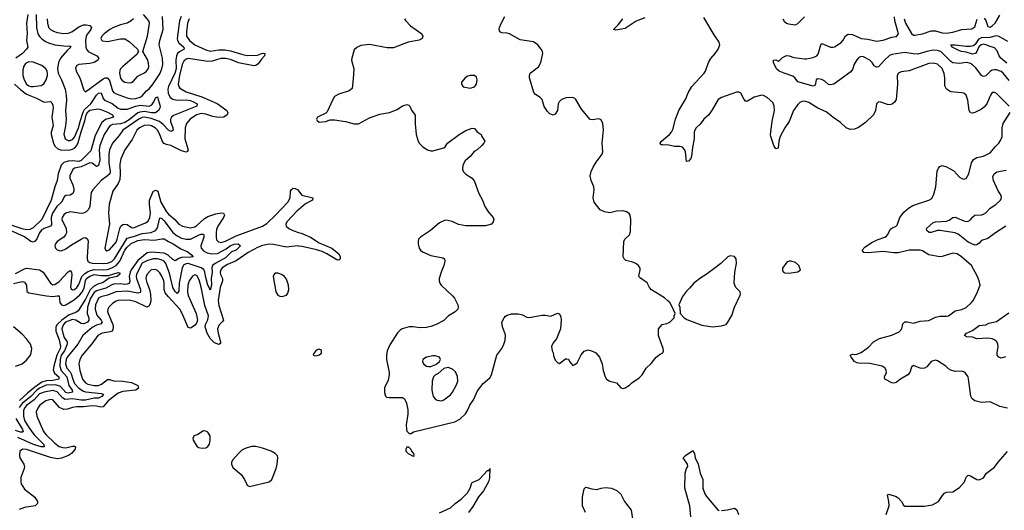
# Model space of a CAD drawing. Header units: inches. Extents: x 2057696 to 2160536, y 827480 to 1016834.
# Tile 143 of 256: x 2127447 to 2136460, y 892629 to 897121. Entities that reach past the tile are written whole.
import ezdxf

# ---------------------------------------------------------------- set-up
doc = ezdxf.new("R2010")
doc.units = ezdxf.units.IN
doc.header["$MEASUREMENT"] = 0
doc.layers.add('C1829', color=7, linetype='Continuous')
doc.layers.add('C1839', color=7, linetype='Continuous')

msp = doc.modelspace()

# ---------------------------------------------------------------- linework, layer by layer
at = {"layer": 'C1829', "color": 5}
for points, elevation in [([(2127599, 897170), (2127599.9, 897050), (2127613.5, 896990), (2127627.5, 896967.5), (2127650, 896944.8), (2127682.2, 896922.2), (2127710, 896909.5), (2127770, 896890.1), (2127850, 896880.6), (2127899.9, 896879.9), (2127910, 896877.3), (2127915.5, 896870), (2127881.1, 896838.9), (2127821.6, 896770), (2127802, 896730), (2127792.1, 896672.1), (2127799.6, 896630), (2127829.2, 896570), (2127863.5, 896483.5), (2127874.1, 896430), (2127876.3, 896383.7), (2127866.9, 896290), (2127874.2, 896210), (2127868.1, 896150), (2127852.5, 896072.5), (2127863.8, 896030), (2127890, 896014.8), (2127910, 896015.9), (2127930, 896023.8), (2127950, 896046), (2127985.1, 896130), (2127999.5, 896190), (2128027, 896273), (2128041.9, 896298.1), (2128097.1, 896350), (2128149.9, 896430), (2128170, 896447.4), (2128193.2, 896450), (2128210, 896398.5), (2128223.4, 896383.4), (2128292.7, 896352.7), (2128350, 896310.7), (2128370, 896302.4), (2128430, 896301.3), (2128510, 896330), (2128550, 896337.1), (2128631.3, 896328.7), (2128657.2, 896342.8), (2128675.7, 896370), (2128690, 896405.5), (2128710, 896416), (2128713.7, 896390), (2128734.7, 896330), (2128731.7, 896310), (2128717.3, 896290), (2128692, 896268), (2128652.9, 896267.1), (2128590, 896279), (2128545.7, 896274.3), (2128530, 896268), (2128450, 896204.9), (2128410, 896180.7), (2128370, 896166.2), (2128298, 896162), (2128272.3, 896147.7), (2128219.6, 896070), (2128179.7, 895970), (2128173.8, 895930), (2128181.3, 895838.7), (2128170, 895786.6), (2128150, 895777.2), (2128110, 895805.8), (2128090, 895809.2), (2128010, 895773.6), (2127950, 895762.5), (2127933.8, 895750), (2127905, 895690), (2127905.1, 895670), (2127934.1, 895610), (2127944, 895570), (2127942.3, 895550), (2127933.4, 895530), (2127910, 895515.8), (2127870, 895511.7), (2127858.4, 895501.6), (2127831.4, 895450), (2127788.7, 895410), (2127748.2, 895350), (2127735.6, 895310), (2127737.1, 895242.9), (2127728.7, 895231.3), (2127670, 895210.4), (2127645, 895190), (2127629.1, 895170), (2127605.3, 895114.7), (2127590, 895093.2), (2127570, 895085), (2127550, 895090.5), (2127492.9, 895132.9), (2127370, 895186.9)], 340), ([(2127521.4, 897170), (2127509.6, 897090), (2127514.7, 896990), (2127509.2, 896930), (2127521.5, 896870), (2127510.2, 896850), (2127473.7, 896810), (2127413.5, 896770)], 320), ([(2128924.1, 897150), (2128909.1, 897110), (2128888.7, 896948.7), (2128892.3, 896930), (2128903.1, 896910), (2128949.3, 896870), (2128953.4, 896850), (2128910, 896827), (2128893, 896810), (2128882.6, 896790), (2128877.1, 896750), (2128880.7, 896670), (2128868.4, 896630), (2128809, 896510), (2128804.5, 896484.5), (2128807, 896447), (2128825, 896410), (2128850, 896394.4), (2128890, 896385), (2128970, 896386.3), (2129010, 896379.7), (2129039.8, 896370), (2129071, 896350), (2129070.2, 896330), (2128855.4, 896244.6), (2128835.9, 896230), (2128827.2, 896210), (2128827.7, 896190), (2128849.3, 896130), (2128851.7, 896110), (2128839.8, 896100.2), (2128830, 896098), (2128810, 896109.2), (2128761.3, 896161.3), (2128725.7, 896190), (2128650, 896216.5), (2128590, 896227.2), (2128570, 896225.2), (2128536.6, 896210), (2128391.3, 896110), (2128357.9, 896062.1), (2128297.6, 895990), (2128270.1, 895930), (2128264.2, 895890), (2128263.9, 895810), (2128275.8, 895730), (2128271.3, 895710), (2128251, 895690), (2128194.3, 895650), (2128115.6, 895564.4), (2128102.7, 895537.3), (2128097.3, 895510), (2128088.4, 895410), (2128076.2, 895383.8), (2128057.4, 895362.6), (2128030.8, 895349.2), (2128010, 895345.8), (2127910, 895361.5), (2127870, 895350.6), (2127850, 895334), (2127836.3, 895310), (2127834.5, 895290), (2127871.8, 895210), (2127875.2, 895170), (2127866.7, 895150), (2127850.2, 895129.8), (2127790, 895089.5), (2127775.8, 895070), (2127768.8, 895050), (2127774.9, 895030), (2127790, 895014.9), (2127810, 895006.7), (2127830, 895005.3), (2127870, 895022.6), (2127920.9, 895059.1), (2128010, 895112.4), (2128030, 895123.2), (2128050, 895127.4), (2128068.8, 895110), (2128072.8, 895092.8), (2128063.7, 894950), (2128064.8, 894930), (2128072.4, 894910), (2128090, 894898.3), (2128112, 894892), (2128210, 894887.7), (2128250, 894891.4), (2128290, 894908), (2128316.4, 894930), (2128430, 895119.8), (2128490, 895135.2), (2128570, 895163.8), (2128650, 895173.5), (2128690.7, 895189.3), (2128705.5, 895210), (2128711.9, 895228.1), (2128730, 895307.4), (2128750, 895300.8), (2128770, 895278.9), (2128850, 895173), (2128890, 895142.2), (2128930, 895119.8), (2128970, 895110.1), (2129010, 895112.5), (2129090.2, 895150.2), (2129110, 895157.6), (2129130, 895158), (2129134.2, 895150), (2129132.5, 895130), (2129106.1, 895050), (2129109.1, 895030), (2129130, 895004.4), (2129164.9, 894984.9), (2129210, 894975.9), (2129258.4, 894981.6), (2129337.8, 895022.2), (2129373.2, 895050), (2129410, 895066.4), (2129448.4, 895068.4), (2129468.9, 895050), (2129430, 895009.9), (2129385, 894995), (2129330, 894941.5), (2129235.5, 894890), (2129213.6, 894870), (2129207.3, 894850), (2129208.9, 894810), (2129198.8, 894750), (2129202, 894690), (2129190, 894645.1), (2129183.2, 894670), (2129170, 894691.6), (2129150, 894759.7), (2129142.7, 894810), (2129132.3, 894832.3), (2129107.5, 894850), (2128990, 894889.1), (2128970, 894886.1), (2128950, 894875.7), (2128935.5, 894850), (2128907.7, 894710), (2128904.2, 894635.8), (2128890, 894613.5), (2128870, 894631.8), (2128850, 894668.5), (2128819.9, 894799.9), (2128786.3, 894890), (2128769.3, 894909.3), (2128743.3, 894923.3), (2128710, 894931.6), (2128670, 894931.3), (2128610, 894911.5), (2128569.5, 894890.5), (2128517.7, 894790), (2128513.8, 894770), (2128516.4, 894750), (2128552.2, 894650), (2128554, 894630), (2128550, 894622), (2128530, 894617.1), (2128430, 894633.9), (2128331, 894629), (2128250, 894599.7), (2128190, 894584.5), (2128168.5, 894571.5), (2128141.3, 894510), (2128136.9, 894470), (2128154.8, 894414.8), (2128194, 894370), (2128202, 894350), (2128186.1, 894333.8), (2128150, 894322.5), (2128110, 894302.6), (2128025.8, 894230), (2127978.6, 894150), (2127883, 894030), (2127871.5, 894010), (2127866.9, 893970), (2127877.9, 893930), (2127910, 893897.1), (2127919.7, 893879.7), (2127932.7, 893830), (2127949.7, 893790), (2127990, 893747.3), (2128030, 893719.4), (2128050, 893713.4), (2128197.4, 893697.4), (2128214, 893690), (2128198.5, 893670), (2128170, 893655.7), (2128130, 893654.8), (2128050, 893638.6), (2128010, 893636.8), (2127930, 893649), (2127863.2, 893643.2), (2127839, 893659), (2127790, 893713.3), (2127750, 893725.7), (2127670, 893711.9), (2127630, 893694.2), (2127579.7, 893640.3), (2127512.3, 893590), (2127493.4, 893570), (2127483.7, 893543.7), (2127483.2, 893490), (2127492.2, 893450), (2127530, 893386.4), (2127580.1, 893320.1), (2127667.6, 893230), (2127670.2, 893210), (2127645.1, 893210), (2127574, 893230), (2127430, 893295.9)], 360), ([(2127700.1, 897130), (2127700.7, 897090), (2127712, 897050), (2127730, 897030.2), (2127755.7, 897015.7), (2127790, 897004.8), (2127850, 896995.4), (2127890, 896998.1), (2127925.7, 897010), (2127990, 897055.1), (2128030, 897072.5), (2128054.4, 897074.4), (2128089.2, 897069.2), (2128105.2, 897050), (2128097.8, 897030), (2128067.5, 896992.5), (2128056.8, 896970), (2128051, 896930), (2128051.7, 896870), (2128057.6, 896850), (2128072.9, 896830), (2128152.2, 896790), (2128172.2, 896770), (2128164.2, 896750), (2128130.6, 896729.4), (2128090, 896720.7), (2127987.3, 896710), (2127970, 896702), (2127959.4, 896680.6), (2127963.5, 896650), (2127996.5, 896590), (2128035.5, 896475.5), (2128050, 896461), (2128210, 896579.4), (2128230, 896588.8), (2128247.5, 896587.5), (2128270, 896563.6), (2128298.1, 896470), (2128310, 896453.8), (2128330, 896441.2), (2128430, 896404.8), (2128470, 896395.8), (2128510, 896399.5), (2128548.8, 896411.2), (2128570, 896423.5), (2128608.7, 896470), (2128633.1, 896486.9), (2128670, 896533.4), (2128730, 896625.1), (2128749.2, 896670), (2128756.6, 896710), (2128755.4, 896770), (2128724.7, 896890), (2128730.4, 896930), (2128760.5, 897030), (2128753.5, 897150)], 360), ([(2128488.9, 897130), (2128468.7, 897110), (2128430, 897090.7), (2128370, 897074.5), (2128307.4, 897050), (2128273.1, 897030), (2128221.3, 896990), (2128200.3, 896970), (2128190.4, 896950), (2128199.1, 896930), (2128206.5, 896926.5), (2128250, 896921.3), (2128370, 896946.9), (2128410, 896945.8), (2128450, 896920.3), (2128525.5, 896850), (2128534.8, 896830), (2128518.9, 896801.1), (2128390, 896690.9), (2128371.4, 896670), (2128365.1, 896654.9), (2128361.8, 896630), (2128370, 896584.4), (2128385, 896565), (2128410, 896549.3), (2128450, 896542.9), (2128470, 896546.2), (2128485.4, 896554.6), (2128530, 896604), (2128550, 896617.3), (2128590, 896633.4), (2128609.6, 896650), (2128622.6, 896670), (2128628.3, 896690), (2128625.9, 896725.9), (2128616.6, 896756.6), (2128575.1, 896830), (2128615.9, 896970), (2128635.3, 897090), (2128629.7, 897110), (2128579.7, 897170)], 380), ([(2128998.2, 897130), (2128984.9, 897090), (2128974.6, 897010), (2128975.8, 896970), (2129000.4, 896930), (2129050, 896889.7), (2129150, 896844.1), (2129190, 896832.8), (2129270, 896845.4), (2129325.1, 896845.1), (2129375.9, 896835.9), (2129490, 896801), (2129530, 896793.7), (2129624.4, 896795.6), (2129670, 896814.3), (2129692.7, 896812.7), (2129687.7, 896790), (2129659.5, 896760.5), (2129630, 896717), (2129610, 896701.6), (2129590, 896698.9), (2129450, 896725.3), (2129375.6, 896755.6), (2129330, 896766.7), (2129290, 896764.6), (2129210, 896741.5), (2129170, 896738.7), (2128990, 896764.5), (2128970, 896759.3), (2128950, 896742.3), (2128935.7, 896710), (2128909.1, 896609.1), (2128898.9, 896530), (2128903.5, 896510), (2128914.2, 896494.2), (2128970, 896460.6), (2129114.7, 896414.7), (2129253.5, 896353.5), (2129343.6, 896290), (2129353.4, 896270), (2129347.1, 896250), (2129316.5, 896230), (2129270, 896224.6), (2129214.6, 896234.6), (2129150, 896255.6), (2129110, 896261.5), (2129064.5, 896250), (2129008.7, 896210), (2128973.7, 896170), (2128962.3, 896130), (2128958.2, 896030), (2128989.2, 895930), (2128984.4, 895915.6), (2128970.7, 895909.3), (2128930, 895921.1), (2128830, 895969.3), (2128790, 895977.5), (2128767.3, 895987.3), (2128751.3, 896011.3), (2128730.4, 896070), (2128710, 896108.1), (2128690, 896128.1), (2128652.9, 896150), (2128630, 896156.1), (2128587.9, 896152.1), (2128542.6, 896130), (2128520.2, 896110), (2128476.9, 896023.1), (2128409.2, 895930), (2128371.9, 895848.1), (2128363.2, 895796.8), (2128368.6, 895710), (2128363, 895657), (2128350, 895622.6), (2128299.6, 895550), (2128267.8, 895432.2), (2128259.7, 895350), (2128270.2, 895249.8), (2128227, 895030), (2128232.7, 895012.7), (2128246, 895006), (2128270, 895014), (2128330, 895082.4), (2128340.6, 895110), (2128363.7, 895210), (2128374.2, 895230), (2128390, 895245.2), (2128410, 895250.1), (2128430, 895244.6), (2128470, 895217.8), (2128490, 895216.3), (2128599, 895261), (2128622.9, 895277.1), (2128639.4, 895310), (2128644.7, 895350), (2128634.5, 895430), (2128636.3, 895470), (2128670, 895547), (2128690, 895561.5), (2128711.8, 895550), (2128739.9, 895450), (2128790, 895362.1), (2128810, 895338.9), (2128867.2, 895290), (2128903, 895250), (2128936.4, 895230), (2129010, 895216.1), (2129050, 895225.1), (2129070, 895237), (2129139.1, 895300.9), (2129170, 895319.4), (2129244.1, 895344.1), (2129292.1, 895352.1), (2129314.4, 895350), (2129322.6, 895330), (2129314.4, 895310), (2129261.4, 895230), (2129250, 895200.7), (2129244.7, 895170), (2129244.8, 895130), (2129250, 895106.4), (2129266.9, 895086.9), (2129290, 895080.2), (2129330, 895093.3), (2129430, 895142.6), (2129670, 895231.9), (2129710, 895256.1), (2129788.2, 895330), (2129902.9, 895450), (2129923.5, 895490), (2129927.6, 895552.4), (2129934.6, 895565.4), (2129950, 895577.1), (2129970, 895575.8), (2129990, 895566.2), (2130000, 895553.5)], 380), ([(2127401.2, 896530), (2127458.5, 896478.5), (2127510, 896440.1), (2127601.2, 896401.2), (2127670, 896365.7), (2127730, 896372.4), (2127740.1, 896360.1), (2127750, 896339.3), (2127753.5, 896313.5), (2127741.3, 896230), (2127752.3, 896150), (2127735, 896090), (2127735.2, 896070), (2127757.2, 895990), (2127770, 895963), (2127797.4, 895937.4), (2127830, 895926.2), (2127910, 895930.7), (2127930, 895935.2), (2127952.6, 895947.4), (2127970.8, 895969.2), (2127983.8, 895996.2), (2128010, 896093.1), (2128044.7, 896195.3), (2128055.3, 896250), (2128070, 896277.8), (2128090, 896291.5), (2128164.5, 896304.5), (2128190, 896299.2), (2128250, 896275.3), (2128290, 896253.5), (2128295.9, 896250), (2128305.3, 896230), (2128233.4, 896206.6), (2128200.6, 896179.4), (2128138.4, 896061.6), (2128098.3, 895921.7), (2128010, 895832.3), (2127990, 895822.8), (2127930, 895830), (2127890, 895826.2), (2127850, 895811.9), (2127827.3, 895790), (2127798.2, 895710), (2127791.3, 895648.7), (2127768.1, 895591.9), (2127736.8, 895470), (2127650, 895292.5), (2127570, 895215.7), (2127540.7, 895199.3), (2127510, 895198), (2127470, 895206.2), (2127370, 895239.5)], 320), ([(2130000, 895381.3), (2129988.5, 895371.5), (2129892.5, 895270), (2129884.6, 895250), (2129887.1, 895230), (2129910, 895208), (2129948, 895190), (2130000, 895173.2)], 380), ([(2127410, 894796.3), (2127490, 894839.1), (2127510, 894844.8), (2127629.4, 894829.4), (2127661.1, 894810), (2127730, 894708.7), (2127750, 894693.1), (2127770, 894696.9), (2127810, 894724.8), (2127890, 894813), (2127910, 894824.6), (2127921.3, 894810), (2127924.5, 894784.5), (2127911.6, 894671.6), (2127918.1, 894658.1), (2127930, 894647.8), (2127950, 894651), (2127970, 894667.4), (2127990, 894696.2), (2128016.3, 894770), (2128042.4, 894797.6), (2128066.9, 894813.1), (2128094.8, 894825.2), (2128130, 894832.8), (2128210, 894829.1), (2128250, 894834.7), (2128290.9, 894849.1), (2128330, 894870.1), (2128363.6, 894910), (2128410.4, 895010), (2128430, 895038.6), (2128466.9, 895073.1), (2128530, 895098.4), (2128590, 895107), (2128679.2, 895100.8), (2128750, 895115.9), (2128770, 895114.3), (2128809.3, 895089.3), (2128852.1, 895070), (2128923.4, 895023.4), (2128979, 894999), (2129016.5, 894970), (2129034, 894950), (2129014.5, 894945.5), (2128930, 894943.2), (2128904.7, 894935.3), (2128870, 894914.5), (2128850, 894923.9), (2128806.1, 894966.1), (2128770, 894983.8), (2128650, 894992.9), (2128614.7, 894985.3), (2128530, 894915.6), (2128467.9, 894830), (2128457.9, 894810), (2128448.2, 894770), (2128454.5, 894725.5), (2128450, 894706.7), (2128430, 894698.5), (2128410, 894697.3), (2128370, 894701.3), (2128310, 894699.3), (2128290, 894692.9), (2128237.2, 894662.8), (2128150, 894638.2), (2128130, 894623.5), (2128096.2, 894570), (2128068.7, 894490), (2128064.4, 894430), (2128078.9, 894390), (2128080.4, 894370), (2128067.3, 894352.7), (2128050, 894341.4), (2128030, 894337.1), (2128010, 894339.9), (2127962.7, 894370), (2127930, 894374.4), (2127867.6, 894350), (2127849, 894330), (2127838.5, 894310), (2127834.4, 894290), (2127841.1, 894250), (2127855.7, 894210), (2127882.3, 894170), (2127883.3, 894150), (2127856.6, 894090), (2127828.1, 894050), (2127818.6, 894010), (2127813.8, 893950), (2127826.5, 893910), (2127878.2, 893850), (2127898.5, 893770), (2127926.9, 893730), (2127930.2, 893710), (2127890, 893701.9), (2127870, 893708), (2127821.2, 893761.2), (2127776.1, 893776.1), (2127690, 893773.3), (2127630, 893748.2), (2127605.8, 893730), (2127550.4, 893669.6), (2127470, 893607.3), (2127441.1, 893570)], 340), ([(2130000, 895047.8), (2129990, 895049.1), (2129890, 895037.9), (2129770, 895061.7), (2129730, 895064.2), (2129670, 895053), (2129630, 895037.3), (2129538.7, 894990), (2129430, 894912.8), (2129350, 894879.9), (2129301.3, 894850), (2129287.4, 894830), (2129283.8, 894810), (2129286.7, 894786.7), (2129304.6, 894750), (2129304.7, 894730), (2129282.3, 894670), (2129263.3, 894550), (2129270, 894503.1), (2129311.8, 894370), (2129303.5, 894356.4), (2129272.2, 894327.8), (2129258.6, 894290), (2129262.9, 894250), (2129286.8, 894170), (2129284.7, 894155.3), (2129271.6, 894148.4), (2129230, 894163), (2129190, 894201.7), (2129164.7, 894250), (2129149.8, 894290), (2129146.4, 894310), (2129149.7, 894330), (2129170, 894373), (2129175.9, 894410), (2129143.4, 894503.4), (2129110, 894671.1), (2129090, 894738), (2129070, 894777.2), (2129050, 894783.5), (2129030, 894773.7), (2128999, 894730), (2128985.5, 894690), (2128983.1, 894630), (2128990, 894595.3), (2129062.2, 894430), (2129073.8, 894370), (2129070.2, 894349.8), (2129054.9, 894325.1), (2129010, 894295.8), (2128990, 894302.9), (2128935.4, 894430), (2128913.4, 894470), (2128805, 894585), (2128778.9, 894618.9), (2128768.8, 894650), (2128770.3, 894709.7), (2128766.7, 894730), (2128750, 894772), (2128730, 894804.2), (2128710, 894825.8), (2128690, 894834.3), (2128650, 894829.8), (2128614.2, 894790), (2128603.9, 894770), (2128601, 894750), (2128610, 894713.7), (2128635.7, 894650), (2128645.4, 894605.4), (2128646.5, 894550), (2128640.4, 894519.6), (2128630, 894497.4), (2128610, 894489.9), (2128510, 894537.7), (2128450, 894553.6), (2128350, 894549.9), (2128330, 894544.4), (2128296.3, 894523.7), (2128263.8, 894490), (2128253.7, 894470), (2128251.5, 894450), (2128255.8, 894430), (2128298.6, 894330), (2128302.7, 894310), (2128298.7, 894281.3), (2128290.5, 894269.5), (2128276.4, 894263.6), (2128203.1, 894250), (2128164.1, 894230), (2128107, 894153), (2128019.5, 894050), (2127998.3, 894010), (2127988.8, 893970), (2127997.8, 893910), (2128022.9, 893830), (2128050, 893794.4), (2128070, 893783.1), (2128130, 893770.1), (2128170, 893772.6), (2128195.7, 893784.3), (2128250, 893826.3), (2128270, 893826.6), (2128310, 893813.3), (2128390, 893811.6), (2128470, 893799.8), (2128528.9, 893770), (2128533.4, 893746.6), (2128510.9, 893729.1), (2128390, 893717), (2128350, 893702.5), (2128256.9, 893630), (2128210, 893577), (2128190, 893571.7), (2128150, 893581.3), (2128110, 893584.8), (2128030, 893576), (2127970, 893577.5), (2127930, 893570.9), (2127884.3, 893555.7), (2127850, 893553.1), (2127810.3, 893570.3), (2127750, 893638.8), (2127730, 893643.4), (2127685.2, 893630), (2127631.3, 893590), (2127615.5, 893570), (2127599.6, 893530), (2127604.6, 893490), (2127666.6, 893350), (2127690, 893321), (2127770, 893243.2), (2127810, 893213.8), (2127842.3, 893202.3), (2127870, 893199.8), (2127930, 893215.4), (2127950, 893214.6), (2127958, 893210), (2127954.3, 893190), (2127922.8, 893150), (2127894.7, 893130), (2127830, 893105.5), (2127790, 893100.6), (2127730, 893113.6), (2127510, 893185.9), (2127472.1, 893187.9), (2127450, 893169), (2127445.4, 893130), (2127449.2, 893110), (2127485, 893050), (2127490.2, 893030), (2127488, 893010), (2127457.8, 892930), (2127456.5, 892890), (2127460.7, 892870), (2127490, 892823.5), (2127585, 892750), (2127609.4, 892710), (2127610.2, 892690), (2127588, 892670), (2127490, 892655), (2127442.5, 892637.5)], 380), ([(2127390, 894705.2), (2127470, 894722.8), (2127490, 894716.8), (2127510.7, 894690), (2127513.7, 894633.7), (2127530, 894621.4), (2127693, 894593), (2127750, 894587.5), (2127793.5, 894593.5), (2127810, 894591.1), (2127816.1, 894530), (2127830, 894508.8), (2127850, 894503.9), (2127870, 894509), (2127950, 894558.5), (2127998.8, 894601.2), (2128017.3, 894622.7), (2128038.5, 894661.5), (2128050.6, 894730), (2128060.3, 894750), (2128090, 894774), (2128130, 894786.7), (2128190, 894778.3), (2128260.7, 894779.3), (2128350, 894806.3), (2128362.8, 894802.8), (2128364.4, 894790), (2128340.3, 894770), (2128265.5, 894754.5), (2128210, 894713.8), (2128161.7, 894698.3), (2128122.6, 894677.4), (2128093, 894647), (2128050, 894562.2), (2127983.5, 894456.5), (2127960, 894440), (2127901.3, 894418.7), (2127832.1, 894370), (2127789.5, 894330), (2127779.5, 894310), (2127778.4, 894270), (2127807.3, 894190), (2127819.9, 894130), (2127816.6, 894110), (2127787.2, 894050), (2127758.4, 893950), (2127754.3, 893914.3), (2127765.8, 893885.8), (2127806.8, 893850), (2127804.4, 893830), (2127750, 893818.3), (2127690, 893814.2), (2127650, 893802), (2127584.5, 893755.5), (2127519.3, 893700.7), (2127445.1, 893634.9)], 320), ([(2127407.7, 893947.7), (2127470, 893971.1), (2127510, 894004.4), (2127545.8, 894050), (2127553.4, 894070), (2127557.6, 894110), (2127546.9, 894150), (2127510, 894197.9), (2127470, 894242.7), (2127391.6, 894310)], 320), ([(2127411.2, 893470), (2127473.8, 893370), (2127479.1, 893350), (2127475.5, 893344.5), (2127455.1, 893344.9), (2127410, 893359.2)], 340)]:
    msp.add_lwpolyline(points, dxfattribs=dict(at, elevation=elevation))
for points, elevation in [([(2127530, 896734.3), (2127501.3, 896718.7), (2127484.2, 896695.8), (2127477, 896663), (2127476.2, 896610), (2127487.8, 896570), (2127510.1, 896530.1), (2127530, 896515.3), (2127550, 896508.4), (2127570, 896507.8), (2127642.5, 896517.5), (2127667.8, 896532.2), (2127690.7, 896570), (2127702.2, 896610), (2127702.4, 896630), (2127698, 896650), (2127686.4, 896670), (2127650, 896701.5), (2127570, 896733.4)], 340), ([(2129810, 894800.9), (2129790, 894799.3), (2129776, 894790), (2129768.5, 894770), (2129790.5, 894630), (2129810, 894597.3), (2129830, 894588.2), (2129850, 894587.7), (2129890, 894598.8), (2129903.3, 894616.7), (2129911.5, 894650), (2129909.4, 894690.6), (2129890, 894744), (2129870, 894769.3), (2129850, 894786), (2129830, 894794.5)], 420), ([(2129130, 893355.1), (2129077.4, 893322.6), (2129045.5, 893310), (2129032.4, 893290), (2129034.4, 893270), (2129070, 893216), (2129083.8, 893203.8), (2129117.5, 893197.5), (2129150, 893200.5), (2129170, 893214), (2129184.4, 893235.6), (2129191.3, 893270), (2129189.6, 893309.6), (2129170, 893342.7), (2129150, 893352.3)], 420), ([(2129610, 893213.6), (2129570, 893212.3), (2129510, 893194.5), (2129481.4, 893178.6), (2129450, 893149.3), (2129398.8, 893090), (2129386.8, 893070), (2129386.8, 893050), (2129399.9, 893019.9), (2129475.1, 892955.1), (2129504.9, 892910), (2129530, 892858), (2129550, 892846), (2129730, 892888), (2129755.1, 892910), (2129795.1, 893010), (2129804.7, 893050), (2129809.5, 893109.5), (2129807, 893127), (2129786, 893150), (2129749.8, 893169.8), (2129670, 893197.4)], 420)]:
    msp.add_lwpolyline(points, close=True, dxfattribs=dict(at, elevation=elevation))
at = {"layer": 'C1839', "color": 5}
for points, elevation in [([(2130970.6, 897130), (2130982, 897110), (2131025, 897065), (2131127.3, 896990), (2131137.3, 896970), (2131130.8, 896950), (2131105.3, 896934.7), (2131003.7, 896916.3), (2130870, 896864.8), (2130810, 896863.9), (2130650, 896895.1), (2130570, 896885.1), (2130533.5, 896866.5), (2130510, 896844), (2130487, 896770), (2130485.3, 896750), (2130504.9, 896670), (2130501.4, 896578.6), (2130491.3, 896490), (2130462, 896470), (2130370, 896438.7), (2130330, 896417), (2130312.7, 896390), (2130262.4, 896277.6), (2130250, 896266), (2130174.8, 896230), (2130164.9, 896210), (2130170, 896198), (2130190, 896182.8), (2130246, 896190), (2130290, 896204), (2130330, 896204.9), (2130430, 896188.4), (2130510, 896166.4), (2130550, 896166.4), (2130650, 896222), (2130743.8, 896256.2), (2130834, 896270), (2130901.2, 896298.8), (2130950, 896331), (2130990, 896344.7), (2131010, 896338), (2131018, 896330), (2131033.7, 896293.7), (2131068, 896248), (2131067.8, 896167.8), (2131076.4, 896070), (2131094.4, 896010), (2131107.7, 895987.7), (2131137.4, 895957.4), (2131178.8, 895930), (2131210, 895920.3), (2131230, 895920.3), (2131330, 895948.7), (2131341.7, 895958.3), (2131362.4, 895990), (2131469.5, 896070), (2131530, 896104.9), (2131590, 896127.3), (2131610, 896126), (2131635.5, 896095.5), (2131672, 896070), (2131678, 896050), (2131704.7, 896010), (2131697.3, 895990), (2131678, 895970), (2131634, 895930), (2131607.1, 895912.9), (2131570.8, 895869.2), (2131524.4, 895830), (2131503.1, 895790), (2131499.5, 895750), (2131510, 895726.7), (2131530, 895707.2), (2131588.2, 895670), (2131610, 895639.1), (2131648.8, 895530), (2131684.2, 895470), (2131703.7, 895410), (2131738.9, 895358.9), (2131780.5, 895310), (2131787.7, 895290), (2131782.8, 895270), (2131764.7, 895250), (2131710, 895234.5), (2131530, 895233.7), (2131464.6, 895244.6), (2131405.5, 895274.5), (2131350, 895286), (2131336.8, 895283.2), (2131290, 895260.9), (2131208.7, 895191.3), (2131116, 895130), (2131098.8, 895110), (2131094, 895090), (2131094, 895070), (2131104.9, 895030), (2131117.3, 895010), (2131134.2, 894994.2), (2131210, 894963.1), (2131321.1, 894941.1), (2131337.3, 894930), (2131339.3, 894910), (2131330.4, 894870.4), (2131304.2, 894810), (2131287, 894750), (2131286.7, 894730), (2131292.2, 894710), (2131306.7, 894690), (2131410, 894593.7), (2131428.8, 894570), (2131459.3, 894510), (2131462, 894490), (2131457.3, 894470), (2131433.8, 894446.2), (2131372.1, 894407.9), (2131330, 894367.3), (2131260.7, 894330), (2131210, 894311.1), (2131170, 894302.7), (2131110, 894298.7), (2131050, 894308.5), (2131012.7, 894307.2), (2130949, 894291), (2130930, 894278.4), (2130907.1, 894252.9), (2130836.7, 894143.3), (2130810.3, 894090), (2130804.6, 894050), (2130805.7, 894010), (2130828.7, 893890), (2130828.7, 893870), (2130819.9, 893820.1), (2130787.3, 893750), (2130787.5, 893707.5), (2130794.4, 893674.4), (2130805.8, 893665.8), (2130830, 893660.5), (2130950, 893660.5), (2130968.7, 893648.7), (2130976.9, 893636.9), (2130989, 893609), (2131000.3, 893550), (2130999.5, 893510), (2130986, 893410), (2130987.5, 893367.5), (2130990, 893354), (2131012.7, 893332.7), (2131030, 893332), (2131053.2, 893346.8), (2131430, 893438.7), (2131477.4, 893462.6), (2131528.1, 893511.9), (2131550, 893548.2), (2131567.2, 893590), (2131600.3, 893639.7), (2131638.4, 893721.6), (2131689, 893791), (2131750, 893840.5), (2131767.3, 893870), (2131815.1, 894050), (2131860.5, 894110), (2131879.7, 894150), (2131890, 894184.7), (2131895.5, 894235.5), (2131866, 894310), (2131862, 894350), (2131881.3, 894390), (2131894, 894406), (2131910, 894416.5), (2131950, 894428), (2132010, 894426.9), (2132050, 894419.6), (2132090, 894398.7), (2132110, 894393.4), (2132230, 894417), (2132257, 894417), (2132310, 894406.7), (2132370, 894434), (2132387.5, 894427.5), (2132399.5, 894399.5), (2132404.9, 894370), (2132398.4, 894290), (2132359.9, 894200.1), (2132330, 894162), (2132314.8, 894130), (2132321, 894090), (2132331.3, 894070), (2132332.7, 894047.3), (2132350, 894004.7), (2132370, 893982), (2132390, 893972), (2132444.7, 894015.3), (2132456.9, 894016.9), (2132470, 894012), (2132481, 893990), (2132510, 893956), (2132530, 893962.8), (2132550, 893978.8), (2132588, 894052), (2132615.1, 894084.9), (2132650, 894097.1), (2132690, 894086.7), (2132720.5, 894070), (2132754.4, 894030), (2132779.3, 893970), (2132788.5, 893908.5), (2132805.5, 893850), (2132818.8, 893830), (2132850, 893810.8), (2132910, 893796), (2132950, 893751.3), (2132970, 893744.7), (2132990, 893751), (2133030, 893776), (2133050, 893794.8), (2133119.1, 893840.9), (2133146, 893870), (2133182, 893930), (2133226.7, 893973.3), (2133272.7, 894030), (2133310, 894058.8), (2133335.3, 894070), (2133342, 894090), (2133339, 894110), (2133300.9, 894210), (2133296, 894230), (2133294, 894290), (2133328, 894330), (2133370, 894338), (2133398, 894350), (2133438, 894390), (2133438, 894410), (2133446, 894430), (2133416.4, 894496.4), (2133398, 894530), (2133384.7, 894544.7), (2133350, 894575.3), (2133230, 894646), (2133212, 894670), (2133192.4, 894712.4), (2133120.6, 894760.6), (2133113.8, 894773.8), (2133127.3, 894830), (2133126.8, 894846.8), (2133112.7, 894870), (2133087.5, 894887.5), (2133050, 894903.7), (2132997, 894917), (2132981.2, 894930), (2132970, 894948.7), (2132977.6, 895090), (2132987.4, 895112.6), (2133028.3, 895151.7), (2133039.3, 895180.7), (2133041.6, 895290), (2133034, 895330), (2133024.9, 895344.9), (2133003, 895363), (2132970, 895371.3), (2132910, 895367.1), (2132850, 895352.4), (2132801.5, 895361.4), (2132761.1, 895381.1), (2132704.4, 895450), (2132695.6, 895490), (2132704.4, 895564.4), (2132703.1, 895590), (2132677.6, 895650), (2132670.7, 895690), (2132678.5, 895730), (2132697.3, 895770), (2132724.3, 895815.7), (2132780.5, 895890), (2132785.1, 895910), (2132780.5, 895990), (2132791.5, 896111.5), (2132786.6, 896170), (2132770, 896204), (2132750, 896212.3), (2132690, 896202.9), (2132668.2, 896208.2), (2132590, 896300.9), (2132539.6, 896390), (2132530, 896400.7), (2132509.7, 896409.7), (2132450, 896406.6), (2132406, 896390), (2132384.4, 896370), (2132377.6, 896350), (2132370.2, 896290), (2132350, 896256), (2132330, 896246.6), (2132300.1, 896260.1), (2132280.1, 896280.1), (2132247.6, 896327.6), (2132229.4, 896390), (2132212.3, 896410), (2132170, 896437.4), (2132154.7, 896454.7), (2132115.4, 896590), (2132114.7, 896610), (2132120.7, 896630), (2132196, 896690), (2132218, 896730), (2132236, 896810), (2132232, 896830), (2132220.7, 896850), (2132189.7, 896890), (2132150, 896916.8), (2132030, 896935.4), (2131930, 896992.2), (2131910, 896998.2), (2131861.1, 897001.1), (2131842.4, 897010), (2131837.7, 897030), (2131839.8, 897050), (2131853.3, 897086.7), (2131889.6, 897150)], 420), ([(2133170, 897137.1), (2133090, 897107), (2132990, 897040.4), (2132904.5, 897024.5), (2132882, 897030), (2132925.3, 897074.7), (2132969.8, 897130.2)], 380), ([(2136504.2, 896330), (2136390, 896444.5), (2136370, 896455.1), (2136350, 896455.1), (2136332.7, 896430), (2136302.2, 896357.8), (2136277.8, 896322.2), (2136250, 896301.3), (2136190, 896269.7), (2136170, 896263.6), (2136150, 896267), (2136137.6, 896290), (2136125.6, 896385.6), (2136111.6, 896430), (2136090, 896447.3), (2136072.3, 896452.3), (2135970, 896461), (2135930, 896486.3), (2135915.2, 896515.2), (2135914.4, 896590), (2135909.3, 896629.3), (2135890, 896675.3), (2135850, 896713), (2135810, 896722.6), (2135770, 896719.8), (2135590, 896653.8), (2135516.7, 896643.3), (2135490.7, 896630), (2135479.1, 896610), (2135482.6, 896530), (2135470.4, 896390), (2135455.3, 896364.7), (2135433.4, 896346.6), (2135410, 896341.6), (2135390, 896343), (2135330, 896367.3), (2135310, 896369.4), (2135290.4, 896349.6), (2135281.7, 896290), (2135262.4, 896250), (2135190, 896180.9), (2135125.9, 896134.1), (2135090, 896119.2), (2135050, 896115.5), (2135011.3, 896130), (2134960.5, 896180.5), (2134890, 896227.9), (2134830, 896276.2), (2134752.4, 896312.4), (2134670, 896362.2), (2134630, 896375), (2134610, 896373.3), (2134590, 896363.5), (2134570, 896343.5), (2134530.7, 896289.3), (2134490.1, 896190), (2134451.5, 896130), (2134409.3, 896050), (2134397.6, 896010), (2134390, 895945.2), (2134370, 895939.5), (2134350, 895969.5), (2134322.7, 896050), (2134320.9, 896070), (2134336.5, 896190), (2134355.5, 896290), (2134353.4, 896333.4), (2134342, 896362), (2134290, 896409.4), (2134250, 896429.6), (2134227.6, 896427.6), (2134170, 896410.8), (2134110, 896375.1), (2134090, 896375.6), (2134078, 896390), (2134047.7, 896447.7), (2134030, 896458.3), (2134010, 896456.1), (2133870.2, 896409.8), (2133839.5, 896390), (2133785.3, 896294.7), (2133754.7, 896250), (2133709.6, 896210.4), (2133677, 896163), (2133640.2, 896130), (2133626.4, 896110), (2133622.6, 896090), (2133621.9, 896030), (2133606.5, 895950), (2133598, 895870), (2133590.3, 895850), (2133570, 895824.5), (2133550, 895822), (2133540.5, 895910), (2133532.1, 895932.1), (2133513, 895953), (2133490, 895961.1), (2133441.5, 895961.4), (2133390, 895973.5), (2133330, 895974), (2133316.5, 895976.5), (2133309.7, 895990), (2133323.1, 896010), (2133396.9, 896070), (2133413, 896090), (2133425.3, 896114.7), (2133450, 896210.7), (2133479.7, 896290), (2133544.8, 896395.2), (2133567, 896450), (2133601.4, 896510), (2133714.2, 896630), (2133725.3, 896650), (2133751.8, 896730), (2133774.4, 896765.6), (2133815, 896810), (2133842.4, 896850), (2133855.5, 896890), (2133850, 896916.2), (2133803.4, 896983.4), (2133710, 897141.6)], 380), ([(2136504.6, 896564.6), (2136450, 896632.7), (2136430, 896646), (2136390, 896661.6), (2136370, 896662.8), (2136350, 896657.8), (2136330, 896645.6), (2136290, 896608.2), (2136270, 896600.7), (2136250, 896609.8), (2136199.6, 896679.6), (2136170, 896706.9), (2136150, 896718.7), (2136130, 896727.5), (2136110, 896729.9), (2136050, 896720.5), (2135990, 896725.9), (2135970, 896738), (2135878.2, 896830), (2135850, 896839.1), (2135810, 896840.9), (2135752, 896830), (2135670, 896806.4), (2135627.4, 896807.4), (2135550, 896819.4), (2135430, 896803.2), (2135410, 896791.7), (2135363.7, 896750), (2135310, 896688.9), (2135290, 896686.2), (2135270, 896699.8), (2135249.9, 896730), (2135229.8, 896750), (2135170, 896781.9), (2135150, 896782.9), (2135130, 896775.8), (2135110, 896753.7), (2135086.6, 896713.4), (2135070, 896664.5), (2135056.7, 896643.3), (2134899.1, 896530), (2134870, 896523.5), (2134850, 896526.2), (2134818.2, 896558.2), (2134790, 896572.2), (2134750, 896579.6), (2134739.3, 896570), (2134730, 896522.7), (2134710, 896512), (2134570, 896552.3), (2134545.9, 896585.9), (2134525.4, 896605.4), (2134444, 896630), (2134399, 896650), (2134375.3, 896670), (2134348.7, 896730), (2134348.7, 896750), (2134370, 896752), (2134390, 896742), (2134410, 896752), (2134430, 896776), (2134466.8, 896793.2), (2134490, 896790.4), (2134534.4, 896774.4), (2134630, 896762.6), (2134650, 896762.6), (2134710, 896775.6), (2134742.7, 896790), (2134755.8, 896804.2), (2134779.5, 896890), (2134790, 896904), (2134870, 896870.3), (2134890, 896868.5), (2134906.4, 896873.6), (2134966.7, 896913.3), (2134985.5, 896934.5), (2135005.6, 896974.4), (2135031, 896989), (2135070, 896986.5), (2135150.1, 896950.1), (2135210, 896942.5), (2135290, 896925.3), (2135350, 896932.5), (2135430, 896961.3), (2135471.9, 896968.1), (2135490.9, 896990), (2135458.9, 897110), (2135453.9, 897146.1)], 360), ([(2134433.4, 897130), (2134446.6, 897106.6), (2134466, 897090), (2134483.4, 897083.4), (2134550, 897073.4), (2134570, 897087.3), (2134630, 897148.2)], 380), ([(2136276, 897136), (2136290, 897113), (2136310, 897057.8), (2136330, 897054), (2136350, 897065.4), (2136375, 897090), (2136418.4, 897161.6)], 360), ([(2135544.1, 897130), (2135556.6, 897090), (2135610, 896995.3), (2135630, 896980.4), (2135639.7, 896979.7), (2135710, 896991.8), (2135790, 897019), (2135830, 897019.2), (2135890, 897002.1), (2135930, 896998.8), (2135990, 897007.5), (2136070.2, 897030.2), (2136163.5, 897036.5), (2136190, 897057.1), (2136213.1, 897126.9)], 360), ([(2136482.5, 896722.5), (2136427.8, 896770), (2136412.7, 896790), (2136394.8, 896834.8), (2136370, 896863), (2136330, 896874.3), (2136290, 896892.2), (2136270, 896895.4), (2136249.6, 896890.4), (2136226.2, 896873.8), (2136210, 896829.7), (2136196.9, 896810), (2136170, 896805.5), (2136110, 896824.7), (2136069.3, 896830), (2136050, 896837.2), (2135982.9, 896870), (2135969.2, 896890), (2136010, 896892.1), (2136110, 896878), (2136150, 896878), (2136175.2, 896884.8), (2136199.1, 896900.9), (2136230, 896947.1), (2136250, 896959.4), (2136330, 896960.4), (2136390, 896976.4), (2136410, 896971), (2136490, 896923)], 340), ([(2136490, 893564), (2136420.1, 893580.1), (2136330, 893620.5), (2136250, 893615), (2136189.6, 893630), (2136166.9, 893650), (2136154.7, 893674.7), (2136133.6, 893833.6), (2136128.5, 893850), (2136103.7, 893883.7), (2136090, 893895.4), (2136070, 893902.2), (2136010, 893900.4), (2135970.9, 893910.9), (2135950, 893923.6), (2135924.5, 893950), (2135850, 893997.4), (2135830, 894002), (2135790, 893992.4), (2135750, 893942.9), (2135728.9, 893931.1), (2135710, 893928), (2135690, 893931.2), (2135630, 893955.1), (2135610, 893939), (2135594.4, 893890), (2135576.3, 893870), (2135510, 893829.5), (2135470, 893798), (2135450, 893792.3), (2135430, 893794.5), (2135365.2, 893830), (2135362.7, 893850), (2135380.9, 893890), (2135378, 893910), (2135369.2, 893930), (2135341.2, 893950), (2135230, 893972), (2135130, 893975.6), (2135110, 893980.4), (2135090, 893991.8), (2135059.5, 894030), (2135049.6, 894050), (2135070, 894059.1), (2135090, 894054.4), (2135110, 894057), (2135150, 894074), (2135216.8, 894123.2), (2135262, 894170), (2135317.2, 894202.8), (2135430, 894233.8), (2135496.3, 894263.7), (2135521.1, 894290), (2135530, 894336.4), (2135550, 894353.6), (2135570, 894354.4), (2135630, 894342.8), (2135690, 894360.3), (2135770, 894367.9), (2135830, 894396.5), (2135870, 894406), (2135930, 894405.3), (2135949.7, 894410.3), (2136010, 894455.5), (2136070, 894468.5), (2136110, 894484.9), (2136158.4, 894530), (2136173.6, 894550), (2136210, 894614.8), (2136240.5, 894690), (2136231.5, 894730), (2136214.3, 894770), (2136158.9, 894870), (2136066.9, 894950), (2136030, 894975.8), (2135990, 894982.7), (2135890, 894951.2), (2135870, 894949.7), (2135770, 894967.4), (2135710, 895004.4), (2135690, 895010.5), (2135590, 895009.3), (2135490, 894987.7), (2135450, 894987.7), (2135350, 894998.8), (2135210, 894984.9), (2135174, 894990), (2135160.4, 895010), (2135183.2, 895036.8), (2135240.7, 895079.3), (2135295, 895105), (2135367.3, 895130), (2135380.4, 895139.6), (2135391, 895150), (2135417.7, 895202.3), (2135430, 895212.4), (2135469.2, 895230), (2135479.7, 895240.3), (2135505.3, 895310), (2135515, 895325), (2135541.9, 895358.1), (2135583.5, 895396.5), (2135621.7, 895418.3), (2135769.5, 895470), (2135795.4, 895484.6), (2135815.2, 895524.8), (2135833.6, 895590), (2135846, 895734), (2135858, 895762), (2135870, 895777.1), (2135890, 895784.9), (2135930, 895773.4), (2135997.5, 895737.5), (2136050, 895680.4), (2136070, 895666.7), (2136090, 895660.4), (2136110, 895668.4), (2136134.7, 895710), (2136159.1, 895810), (2136179.2, 895840.8), (2136210, 895858.8), (2136270, 895870.2), (2136330, 895902.3), (2136379.1, 895960.9), (2136409.8, 895990.2), (2136425.7, 896014.3), (2136439.8, 896050), (2136439.3, 896130), (2136448.6, 896170), (2136514.2, 896270)], 380), ([(2136475.6, 895230), (2136379.5, 895170), (2136310, 895117.2), (2136250, 895100.4), (2136230, 895075.1), (2136210, 895059.2), (2136190, 895056.1), (2136130, 895083.1), (2136036.7, 895156.7), (2136010, 895170.8), (2135870, 895189.8), (2135850, 895189.7), (2135790, 895173.3), (2135773.6, 895173.6), (2135749.6, 895190), (2135747.6, 895210), (2135810, 895262.6), (2135830, 895268.9), (2135930, 895275.9), (2135955.1, 895284.9), (2135990, 895310.3), (2136010, 895313.1), (2136090, 895279.7), (2136110, 895274), (2136130, 895275.5), (2136150, 895287.9), (2136170, 895313.7), (2136190, 895330.3), (2136250, 895335.6), (2136270, 895340.2), (2136290, 895351.3), (2136330, 895394), (2136382, 895430), (2136424.2, 895470), (2136433.6, 895490), (2136431.3, 895510), (2136399.4, 895559.4), (2136360.2, 895650), (2136356.6, 895683.4), (2136366, 895710), (2136390.6, 895729.4), (2136476.8, 895743.2)], 360), ([(2130000, 895553.5), (2130030, 895515.5), (2130130.6, 895490), (2130128.7, 895470), (2130064.3, 895435.7), (2130000, 895381.3)], 380), ([(2130000, 895173.2), (2130025.1, 895165.1), (2130110.4, 895130.4), (2130190, 895078.1), (2130304.4, 895030), (2130370, 894976.3), (2130380.3, 894950), (2130380.3, 894930), (2130370, 894918.7), (2130350, 894921.5), (2130258, 894978), (2130217.2, 894997.2), (2130155.6, 895015.6), (2130030, 895043.6), (2130000, 895047.8)], 380), ([(2136470, 894033.3), (2136430, 894021.6), (2136410, 894032), (2136395.6, 894050), (2136394, 894070), (2136403.5, 894130), (2136400.4, 894150), (2136390.6, 894170.6), (2136369.8, 894189.8), (2136350, 894198), (2136310, 894203.5), (2136210, 894197.8), (2136170, 894212.8), (2136118.4, 894218.4), (2136097.2, 894230), (2136113.2, 894250), (2136170, 894276.5), (2136230, 894319.5), (2136290, 894327.3), (2136318.4, 894341.6), (2136390, 894358.5), (2136502.5, 894437.5)], 360), ([(2133591, 892570), (2133581.8, 892670), (2133535.7, 892830), (2133539.3, 892970), (2133549.7, 893010.3), (2133562, 893030), (2133560.9, 893050), (2133522, 893110), (2133542, 893130), (2133610, 893176), (2133624, 893150), (2133630.3, 893110), (2133658, 893050), (2133675.9, 892970), (2133701.3, 892910), (2133701.1, 892830), (2133720, 892780), (2133734.8, 892754.8), (2133835.6, 892635.6), (2133850, 892628)], 380), ([(2135378.8, 892590), (2135405.9, 892670), (2135403.9, 892710), (2135389.7, 892770), (2135402.6, 892777.4), (2135470, 892754.6), (2135490, 892742.2), (2135518.2, 892710), (2135536.8, 892676.8), (2135550, 892666.3), (2135730, 892667.3), (2135801.6, 892678.3), (2135858.7, 892710), (2135894.8, 892765.2), (2135914.2, 892785.8), (2135930, 892794.2), (2135990, 892798.2), (2136050, 892837.8), (2136095.8, 892890), (2136110, 892931.3), (2136128.7, 892950), (2136150, 892943), (2136210, 892910.5), (2136230, 892907.7), (2136270, 892926.8), (2136297.2, 892970), (2136370, 893022.8), (2136403.7, 893070), (2136490, 893167.3)], 380), ([(2131290, 892606), (2131389.9, 892650.1), (2131434.5, 892690), (2131490, 892730.2), (2131547.8, 892790), (2131572.1, 892830), (2131581.6, 892870), (2131590, 892882), (2131653.3, 892910), (2131730, 892992.4), (2131745.6, 892994.4), (2131750, 893010.6), (2131746.9, 892926.9), (2131740.2, 892890), (2131692, 892808), (2131647.4, 892752.6), (2131596, 892664), (2131556.8, 892610)], 380), ([(2132626.6, 892610), (2132600.4, 892670), (2132599.7, 892750), (2132614.8, 892825.2), (2132630, 892841), (2132684.6, 892824.6), (2132730, 892820.3), (2132770, 892832), (2132810, 892836.5), (2132864.7, 892830), (2132913.4, 892810), (2132950, 892775.5), (2132982.6, 892710), (2133045.7, 892630), (2133056.6, 892550)], 380), ([(2133870, 892628.2), (2133926.3, 892633.7), (2133990, 892646.8), (2134012.7, 892632.7), (2134026.4, 892590)], 380)]:
    msp.add_lwpolyline(points, dxfattribs=dict(at, elevation=elevation))
for points, elevation in [([(2131610, 896609), (2131570, 896609), (2131550, 896604), (2131524.7, 896590), (2131491.3, 896550), (2131491.3, 896530), (2131506.8, 896506.8), (2131570, 896494.8), (2131610, 896506.8), (2131630, 896532), (2131636, 896570), (2131630, 896595.3)], 440), ([(2133950, 894959.3), (2133930, 894949.2), (2133866, 894890), (2133812.3, 894847.7), (2133732.5, 894787.5), (2133682, 894758), (2133618, 894710), (2133578.5, 894661.5), (2133550, 894635.3), (2133514.4, 894585.6), (2133482, 894510), (2133491.3, 894490), (2133494, 894430), (2133530.9, 894390.9), (2133554.4, 894374.4), (2133690, 894324), (2133790, 894308.2), (2133870, 894317.6), (2133912.7, 894330), (2133930, 894351), (2133966.8, 894413.2), (2133991.5, 894488.5), (2134041.2, 894598.8), (2134044.5, 894610), (2134040.9, 894630), (2134003.7, 894670), (2133992, 894690), (2133987, 894710), (2133994.5, 894810), (2134009.3, 894890), (2134005.2, 894930), (2133990, 894953.2)], 420), ([(2134510, 894909.2), (2134490, 894909.2), (2134470, 894901.2), (2134430, 894846), (2134430, 894822), (2134438, 894810), (2134450, 894804), (2134490, 894800.7), (2134550, 894808.2), (2134570, 894811), (2134594, 894830), (2134579, 894870), (2134550, 894897.2)], 420), ([(2130190, 894104), (2130170, 894099), (2130158, 894090), (2130142, 894070), (2130134, 894050), (2130150, 894042), (2130170, 894046), (2130190, 894051.3), (2130210, 894066.8), (2130210, 894094)], 420), ([(2131250, 894043.6), (2131230, 894043.6), (2131171.3, 894030), (2131138.8, 894010), (2131134, 893990), (2131144, 893970), (2131170.8, 893950), (2131190, 893944.4), (2131210, 893945), (2131256.6, 893963.4), (2131289.7, 893990), (2131299.7, 894010), (2131289.7, 894029.7)], 440), ([(2131370, 893936.4), (2131330, 893926.2), (2131277.6, 893882.4), (2131250, 893866), (2131234.9, 893850), (2131222.4, 893810), (2131220.8, 893730), (2131233.1, 893670), (2131249.3, 893649.3), (2131270, 893636.5), (2131310, 893631.6), (2131330, 893638.9), (2131390, 893687), (2131408.3, 893710), (2131443.5, 893770), (2131457.4, 893810), (2131453.7, 893853.7), (2131435.4, 893895.4), (2131410, 893920.7)], 440), ([(2131010, 893206), (2130990, 893206), (2130982, 893190), (2130982, 893170), (2131002, 893150), (2131050, 893124.7), (2131058, 893130), (2131055.3, 893150), (2131034, 893174), (2131030, 893186)], 420)]:
    msp.add_lwpolyline(points, close=True, dxfattribs=dict(at, elevation=elevation))

doc.saveas('drawing.dxf')
